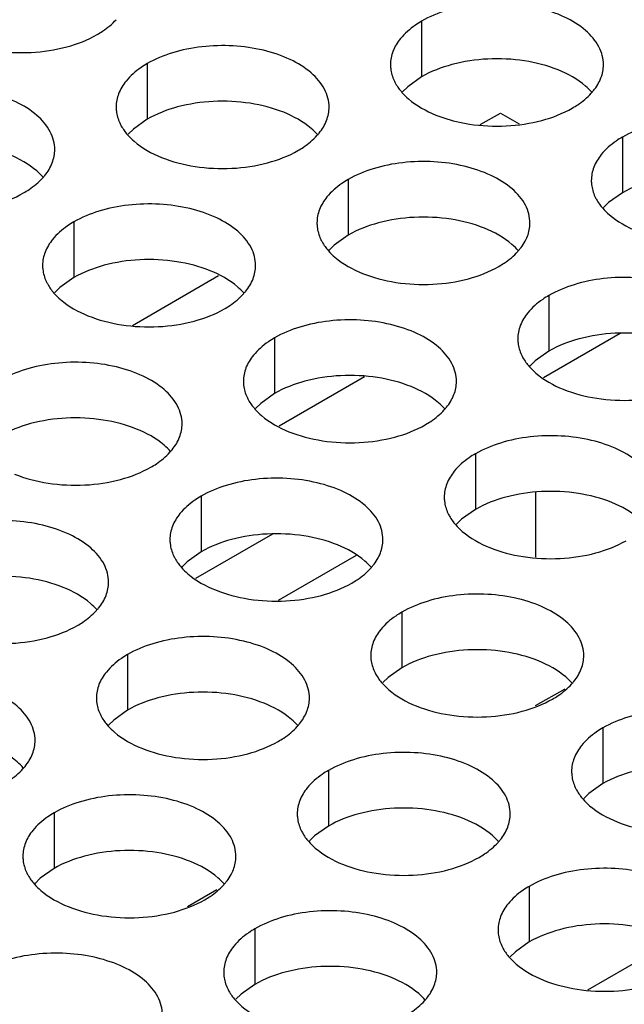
# Model space of a CAD drawing. Header units: inches. Extents: x 0 to 34, y 0 to 22.
# Tile 84 of 164: x 17.281 to 17.423, y 19.243 to 19.475. Entities that reach past the tile are written whole.
import ezdxf

# ---------------------------------------------------------------- set-up
doc = ezdxf.new("R2010")
doc.units = ezdxf.units.IN
doc.header["$LTSCALE"] = 1.87
doc.header["$MEASUREMENT"] = 0
doc.layers.get('0').update_dxf_attribs({"linetype": 'CONTINUOUS'})
doc.layers.add('02___PRT_ALL_AXES', color=7, linetype='CONTINUOUS')

msp = doc.modelspace()

# ---------------------------------------------------------------- linework, layer by layer
at = {"color": 7, "linetype": 'CONTINUOUS'}
for p, q in [((17.38952, 19.45001), (17.39423, 19.45272)), ((17.39423, 19.45272), (17.39865, 19.45017)), ((17.30787, 19.40286), (17.32811, 19.41455)), ((17.42238, 19.40093), (17.40436, 19.39053)), ((17.36232, 19.39075), (17.34232, 19.3792)), ((17.40248, 19.36359), (17.40248, 19.34841)), ((17.34073, 19.35379), (17.32271, 19.34338)), ((17.36036, 19.34879), (17.34209, 19.33824)), ((17.40934, 19.31745), (17.40243, 19.31347)), ((17.32769, 19.27031), (17.32078, 19.26632)), ((17.41479, 19.24685), (17.43503, 19.25853))]:
    msp.add_line(p, q, dxfattribs=at)
at = {"layer": '02___PRT_ALL_AXES', "color": 7, "linetype": 'CONTINUOUS'}
for p, q in [((17.37576, 19.47428), (17.37576, 19.46122)), ((17.31137, 19.46432), (17.31137, 19.45126)), ((17.37576, 19.46122), (17.37251, 19.4589)), ((17.37251, 19.4589), (17.3713, 19.45771)), ((17.31137, 19.45126), (17.30811, 19.44894)), ((17.30811, 19.44894), (17.3069, 19.44775)), ((17.4229, 19.44707), (17.4229, 19.434)), ((17.35851, 19.4371), (17.35851, 19.42404)), ((17.4229, 19.434), (17.41965, 19.43169)), ((17.41965, 19.43169), (17.41844, 19.4305)), ((17.29411, 19.42714), (17.29411, 19.41408)), ((17.35851, 19.42404), (17.35525, 19.42172)), ((17.35525, 19.42172), (17.35404, 19.42053)), ((17.29411, 19.41408), (17.29086, 19.41176)), ((17.29086, 19.41176), (17.28965, 19.41057)), ((17.40565, 19.40989), (17.40565, 19.39682)), ((17.34125, 19.39992), (17.34125, 19.38686)), ((17.40565, 19.39682), (17.40239, 19.39451)), ((17.40239, 19.39451), (17.40118, 19.39331)), ((17.34125, 19.38686), (17.338, 19.38454)), ((17.338, 19.38454), (17.33679, 19.38335)), ((17.38839, 19.3727), (17.38839, 19.35964)), ((17.324, 19.36274), (17.324, 19.34968)), ((17.38839, 19.35964), (17.38514, 19.35732)), ((17.38514, 19.35732), (17.38393, 19.35613)), ((17.324, 19.34968), (17.32074, 19.34736)), ((17.32074, 19.34736), (17.31953, 19.34617)), ((17.37114, 19.33552), (17.37114, 19.32246)), ((17.30674, 19.32556), (17.30674, 19.3125)), ((17.37114, 19.32246), (17.36788, 19.32014)), ((17.36788, 19.32014), (17.36667, 19.31895)), ((17.30674, 19.3125), (17.30349, 19.31018)), ((17.30349, 19.31018), (17.30228, 19.30899)), ((17.41828, 19.30831), (17.41828, 19.29524)), ((17.35388, 19.29834), (17.35388, 19.28528)), ((17.41828, 19.29524), (17.41503, 19.29293)), ((17.41503, 19.29293), (17.41381, 19.29173)), ((17.28949, 19.28838), (17.28949, 19.27532)), ((17.35388, 19.28528), (17.35063, 19.28296)), ((17.35063, 19.28296), (17.34942, 19.28177)), ((17.28949, 19.27532), (17.28623, 19.273)), ((17.28623, 19.273), (17.28502, 19.27181)), ((17.40102, 19.27112), (17.40102, 19.25806)), ((17.33663, 19.26116), (17.33663, 19.2481)), ((17.40102, 19.25806), (17.39777, 19.25574)), ((17.39777, 19.25574), (17.39656, 19.25455)), ((17.33663, 19.2481), (17.33338, 19.24578)), ((17.33338, 19.24578), (17.33216, 19.24459))]:
    msp.add_line(p, q, dxfattribs=at)
at = {"layer": '02___PRT_ALL_AXES', "color": 3, "linetype": 'CONTINUOUS'}
for centre, radius, start, end in [((17.4055, 19.46655), 0.01363, 317.6963, 321.0163), ((17.39343, 19.49224), 0.0426, 261.2739, 272.9424), ((17.3411, 19.45659), 0.01363, 317.6963, 321.0163), ((17.27671, 19.44663), 0.01363, 317.6963, 321.0163), ((17.38824, 19.42937), 0.01363, 317.6963, 321.0163), ((17.32385, 19.41941), 0.01363, 317.6963, 321.0163), ((17.37099, 19.39219), 0.01363, 317.6963, 321.0163), ((17.30659, 19.38223), 0.01363, 317.6963, 321.0163), ((17.35374, 19.35501), 0.01363, 317.6963, 321.0163), ((17.28934, 19.34505), 0.01363, 317.6963, 321.0163), ((17.40088, 19.32779), 0.01363, 317.6963, 321.0163), ((17.33648, 19.31783), 0.01363, 317.6963, 321.0163), ((17.27209, 19.30787), 0.01363, 317.6963, 321.0163), ((17.38362, 19.29061), 0.01363, 317.6963, 321.0163), ((17.31923, 19.28065), 0.01363, 317.6963, 321.0163), ((17.36637, 19.25343), 0.01363, 317.6963, 321.0163)]:
    msp.add_arc(centre, radius, start, end, dxfattribs=at)
for points, knots in [([(17.41844, 19.46407), (17.41844, 19.46478), (17.41825, 19.46624), (17.4171, 19.46915), (17.41418, 19.47251), (17.40916, 19.47556), (17.40289, 19.47766), (17.39586, 19.47865), (17.38863, 19.47845), (17.3818, 19.47708), (17.37761, 19.47535), (17.37576, 19.47428)], [0, 0, 0, 0, 0.042883, 0.087524, 0.186914, 0.304219, 0.43794, 0.582356, 0.729558, 0.871282, 1, 1, 1, 1]), ([(17.29958, 19.47113), (17.30002, 19.47138), (17.30163, 19.47238), (17.30311, 19.4736), (17.30405, 19.47463)], [0, 0, 0, 0, 0.265362, 1, 1, 1, 1]), ([(17.37576, 19.47428), (17.37526, 19.474), (17.37344, 19.47285), (17.37178, 19.47141), (17.37078, 19.47018)], [0, 0, 0, 0, 0.268123, 1, 1, 1, 1]), ([(17.26756, 19.46951), (17.27008, 19.46849), (17.27557, 19.46708), (17.28404, 19.46667), (17.29227, 19.46789), (17.29737, 19.46985), (17.29958, 19.47113)], [0, 0, 0, 0, 0.247189, 0.509885, 0.767301, 1, 1, 1, 1]), ([(17.35404, 19.45411), (17.35404, 19.45482), (17.35386, 19.45628), (17.3527, 19.45919), (17.34978, 19.46255), (17.34476, 19.4656), (17.33849, 19.4677), (17.33147, 19.46868), (17.32424, 19.46849), (17.31741, 19.46712), (17.31322, 19.46539), (17.31137, 19.46432)], [0, 0, 0, 0, 0.042883, 0.087524, 0.186914, 0.304219, 0.43794, 0.582356, 0.729558, 0.871282, 1, 1, 1, 1]), ([(17.37078, 19.47018), (17.37006, 19.46928), (17.36888, 19.46737), (17.36844, 19.46515), (17.36844, 19.46409)], [0, 0, 0, 0, 0.520681, 1, 1, 1, 1]), ([(17.31137, 19.46432), (17.31087, 19.46403), (17.30904, 19.46289), (17.30738, 19.46144), (17.30639, 19.46022)], [0, 0, 0, 0, 0.268123, 1, 1, 1, 1]), ([(17.36844, 19.46409), (17.36844, 19.46377), (17.36851, 19.46249), (17.36888, 19.46122), (17.36929, 19.46034)], [0, 0, 0, 0, 0.245663, 1, 1, 1, 1]), ([(17.4161, 19.45798), (17.41682, 19.45887), (17.418, 19.46079), (17.41844, 19.46301), (17.41844, 19.46407)], [0, 0, 0, 0, 0.520681, 1, 1, 1, 1]), ([(17.30639, 19.46022), (17.30566, 19.45932), (17.30449, 19.45741), (17.30405, 19.45518), (17.30405, 19.45412)], [0, 0, 0, 0, 0.520681, 1, 1, 1, 1]), ([(17.36929, 19.46034), (17.3694, 19.4601), (17.36991, 19.45911), (17.37057, 19.45821), (17.37112, 19.45757)], [0, 0, 0, 0, 0.240409, 1, 1, 1, 1]), ([(17.28965, 19.44414), (17.28965, 19.44485), (17.28946, 19.44631), (17.28831, 19.44923), (17.28539, 19.45259), (17.28037, 19.45564), (17.2741, 19.45774), (17.26707, 19.45872), (17.25984, 19.45852), (17.25301, 19.45716), (17.24882, 19.45543), (17.24697, 19.45436)], [0, 0, 0, 0, 0.042883, 0.087524, 0.186914, 0.304219, 0.43794, 0.582356, 0.729558, 0.871282, 1, 1, 1, 1]), ([(17.37112, 19.45757), (17.3716, 19.45702), (17.37391, 19.45477), (17.3768, 19.45319), (17.3791, 19.45225)], [0, 0, 0, 0, 0.226307, 1, 1, 1, 1]), ([(17.41112, 19.45387), (17.41155, 19.45412), (17.41316, 19.45512), (17.41465, 19.45635), (17.41558, 19.45738)], [0, 0, 0, 0, 0.265362, 1, 1, 1, 1]), ([(17.30405, 19.45412), (17.30405, 19.45381), (17.30412, 19.45252), (17.30449, 19.45126), (17.3049, 19.45038)], [0, 0, 0, 0, 0.245663, 1, 1, 1, 1]), ([(17.3517, 19.44801), (17.35243, 19.44891), (17.3536, 19.45082), (17.35404, 19.45305), (17.35404, 19.45411)], [0, 0, 0, 0, 0.520681, 1, 1, 1, 1]), ([(17.3791, 19.45225), (17.37971, 19.45201), (17.38226, 19.45107), (17.38493, 19.45045), (17.38697, 19.45013)], [0, 0, 0, 0, 0.240204, 1, 1, 1, 1]), ([(17.39562, 19.4497), (17.39844, 19.44984), (17.40381, 19.45063), (17.4089, 19.45259), (17.41112, 19.45387)], [0, 0, 0, 0, 0.525216, 1, 1, 1, 1]), ([(17.3049, 19.45038), (17.30501, 19.45014), (17.30552, 19.44915), (17.30617, 19.44824), (17.30673, 19.44761)], [0, 0, 0, 0, 0.240409, 1, 1, 1, 1]), ([(17.46558, 19.43685), (17.46558, 19.43756), (17.46539, 19.43902), (17.46424, 19.44193), (17.46132, 19.44529), (17.4563, 19.44834), (17.45003, 19.45044), (17.443, 19.45143), (17.43578, 19.45123), (17.42895, 19.44986), (17.42475, 19.44813), (17.4229, 19.44707)], [0, 0, 0, 0, 0.042883, 0.087524, 0.186914, 0.304219, 0.43794, 0.582356, 0.729558, 0.871282, 1, 1, 1, 1]), ([(17.30673, 19.44761), (17.30721, 19.44706), (17.30951, 19.44481), (17.3124, 19.44322), (17.31471, 19.44229)], [0, 0, 0, 0, 0.226307, 1, 1, 1, 1]), ([(17.34672, 19.44391), (17.34716, 19.44416), (17.34877, 19.44516), (17.35025, 19.44638), (17.35119, 19.44742)], [0, 0, 0, 0, 0.265362, 1, 1, 1, 1]), ([(17.4229, 19.44707), (17.4224, 19.44678), (17.42058, 19.44563), (17.41892, 19.44419), (17.41792, 19.44296)], [0, 0, 0, 0, 0.268123, 1, 1, 1, 1]), ([(17.28731, 19.43805), (17.28803, 19.43895), (17.28921, 19.44086), (17.28965, 19.44308), (17.28965, 19.44414)], [0, 0, 0, 0, 0.520681, 1, 1, 1, 1]), ([(17.31471, 19.44229), (17.31722, 19.44127), (17.32271, 19.43986), (17.33118, 19.43945), (17.33941, 19.44067), (17.34451, 19.44263), (17.34672, 19.44391)], [0, 0, 0, 0, 0.247189, 0.509885, 0.767301, 1, 1, 1, 1]), ([(17.40118, 19.42689), (17.40118, 19.4276), (17.401, 19.42906), (17.39985, 19.43197), (17.39692, 19.43533), (17.3919, 19.43838), (17.38563, 19.44048), (17.37861, 19.44147), (17.37138, 19.44127), (17.36455, 19.4399), (17.36036, 19.43817), (17.35851, 19.4371)], [0, 0, 0, 0, 0.042883, 0.087524, 0.186914, 0.304219, 0.43794, 0.582356, 0.729558, 0.871282, 1, 1, 1, 1]), ([(17.41792, 19.44296), (17.4172, 19.44207), (17.41602, 19.44015), (17.41558, 19.43793), (17.41558, 19.43687)], [0, 0, 0, 0, 0.520681, 1, 1, 1, 1]), ([(17.28233, 19.43395), (17.28276, 19.4342), (17.28437, 19.4352), (17.28586, 19.43642), (17.28679, 19.43745)], [0, 0, 0, 0, 0.265362, 1, 1, 1, 1]), ([(17.35851, 19.4371), (17.35801, 19.43681), (17.35618, 19.43567), (17.35452, 19.43423), (17.35353, 19.433)], [0, 0, 0, 0, 0.268123, 1, 1, 1, 1]), ([(17.41558, 19.43687), (17.41558, 19.43655), (17.41565, 19.43527), (17.41602, 19.434), (17.41643, 19.43312)], [0, 0, 0, 0, 0.245663, 1, 1, 1, 1]), ([(17.25031, 19.43233), (17.25283, 19.43131), (17.25831, 19.4299), (17.26678, 19.42949), (17.27502, 19.43071), (17.28011, 19.43267), (17.28233, 19.43395)], [0, 0, 0, 0, 0.247189, 0.509885, 0.767301, 1, 1, 1, 1]), ([(17.33679, 19.41692), (17.33679, 19.41764), (17.3366, 19.4191), (17.33545, 19.42201), (17.33253, 19.42537), (17.32751, 19.42842), (17.32124, 19.43052), (17.31421, 19.4315), (17.30699, 19.43131), (17.30015, 19.42994), (17.29596, 19.42821), (17.29411, 19.42714)], [0, 0, 0, 0, 0.042883, 0.087524, 0.186914, 0.304219, 0.43794, 0.582356, 0.729558, 0.871282, 1, 1, 1, 1]), ([(17.35353, 19.433), (17.3528, 19.4321), (17.35163, 19.43019), (17.35119, 19.42796), (17.35119, 19.42691)], [0, 0, 0, 0, 0.520681, 1, 1, 1, 1]), ([(17.41643, 19.43312), (17.41654, 19.43288), (17.41705, 19.43189), (17.41771, 19.43099), (17.41826, 19.43035)], [0, 0, 0, 0, 0.240409, 1, 1, 1, 1]), ([(17.41826, 19.43035), (17.41874, 19.42981), (17.42105, 19.42755), (17.42394, 19.42597), (17.42624, 19.42504)], [0, 0, 0, 0, 0.226307, 1, 1, 1, 1]), ([(17.29411, 19.42714), (17.29361, 19.42685), (17.29179, 19.4257), (17.29013, 19.42426), (17.28913, 19.42303)], [0, 0, 0, 0, 0.268123, 1, 1, 1, 1]), ([(17.35119, 19.42691), (17.35119, 19.42659), (17.35126, 19.4253), (17.35163, 19.42404), (17.35204, 19.42316)], [0, 0, 0, 0, 0.245663, 1, 1, 1, 1]), ([(17.39884, 19.4208), (17.39957, 19.42169), (17.40074, 19.42361), (17.40118, 19.42583), (17.40118, 19.42689)], [0, 0, 0, 0, 0.520681, 1, 1, 1, 1]), ([(17.28913, 19.42303), (17.28841, 19.42214), (17.28723, 19.42022), (17.28679, 19.418), (17.28679, 19.41694)], [0, 0, 0, 0, 0.520681, 1, 1, 1, 1]), ([(17.35204, 19.42316), (17.35215, 19.42292), (17.35266, 19.42193), (17.35332, 19.42102), (17.35387, 19.42039)], [0, 0, 0, 0, 0.240409, 1, 1, 1, 1]), ([(17.35387, 19.42039), (17.35435, 19.41984), (17.35665, 19.41759), (17.35954, 19.416), (17.36185, 19.41507)], [0, 0, 0, 0, 0.226307, 1, 1, 1, 1]), ([(17.39386, 19.41669), (17.3943, 19.41694), (17.39591, 19.41794), (17.39739, 19.41917), (17.39833, 19.4202)], [0, 0, 0, 0, 0.265362, 1, 1, 1, 1]), ([(17.28679, 19.41694), (17.28679, 19.41663), (17.28686, 19.41534), (17.28723, 19.41408), (17.28764, 19.4132)], [0, 0, 0, 0, 0.245663, 1, 1, 1, 1]), ([(17.33445, 19.41083), (17.33517, 19.41173), (17.33635, 19.41364), (17.33679, 19.41587), (17.33679, 19.41692)], [0, 0, 0, 0, 0.520681, 1, 1, 1, 1]), ([(17.36185, 19.41507), (17.36436, 19.41405), (17.36985, 19.41264), (17.37832, 19.41223), (17.38655, 19.41345), (17.39165, 19.41541), (17.39386, 19.41669)], [0, 0, 0, 0, 0.247189, 0.509885, 0.767301, 1, 1, 1, 1]), ([(17.28764, 19.4132), (17.28775, 19.41296), (17.28826, 19.41197), (17.28892, 19.41106), (17.28947, 19.41043)], [0, 0, 0, 0, 0.240409, 1, 1, 1, 1]), ([(17.44832, 19.39967), (17.44833, 19.40038), (17.44814, 19.40184), (17.44699, 19.40475), (17.44406, 19.40811), (17.43904, 19.41116), (17.43277, 19.41326), (17.42575, 19.41425), (17.41852, 19.41405), (17.41169, 19.41268), (17.4075, 19.41095), (17.40565, 19.40989)], [0, 0, 0, 0, 0.042883, 0.087524, 0.186914, 0.304219, 0.43794, 0.582356, 0.729558, 0.871282, 1, 1, 1, 1]), ([(17.28947, 19.41043), (17.28995, 19.40988), (17.29226, 19.40763), (17.29515, 19.40604), (17.29745, 19.40511)], [0, 0, 0, 0, 0.226307, 1, 1, 1, 1]), ([(17.32947, 19.40673), (17.3299, 19.40698), (17.33151, 19.40798), (17.333, 19.4092), (17.33393, 19.41023)], [0, 0, 0, 0, 0.265362, 1, 1, 1, 1]), ([(17.40565, 19.40989), (17.40515, 19.4096), (17.40332, 19.40845), (17.40166, 19.40701), (17.40067, 19.40578)], [0, 0, 0, 0, 0.268123, 1, 1, 1, 1]), ([(17.29745, 19.40511), (17.29997, 19.40409), (17.30545, 19.40268), (17.31392, 19.40227), (17.32216, 19.40349), (17.32725, 19.40545), (17.32947, 19.40673)], [0, 0, 0, 0, 0.247189, 0.509885, 0.767301, 1, 1, 1, 1]), ([(17.38393, 19.38971), (17.38393, 19.39042), (17.38374, 19.39188), (17.38259, 19.39479), (17.37967, 19.39815), (17.37465, 19.4012), (17.36838, 19.4033), (17.36135, 19.40428), (17.35413, 19.40409), (17.3473, 19.40272), (17.3431, 19.40099), (17.34125, 19.39992)], [0, 0, 0, 0, 0.042883, 0.087524, 0.186914, 0.304219, 0.43794, 0.582356, 0.729558, 0.871282, 1, 1, 1, 1]), ([(17.40067, 19.40578), (17.39995, 19.40489), (17.39877, 19.40297), (17.39833, 19.40075), (17.39833, 19.39969)], [0, 0, 0, 0, 0.520681, 1, 1, 1, 1]), ([(17.34125, 19.39992), (17.34075, 19.39963), (17.33893, 19.39849), (17.33727, 19.39704), (17.33627, 19.39582)], [0, 0, 0, 0, 0.268123, 1, 1, 1, 1]), ([(17.39833, 19.39969), (17.39833, 19.39937), (17.3984, 19.39809), (17.39877, 19.39682), (17.39918, 19.39594)], [0, 0, 0, 0, 0.245663, 1, 1, 1, 1]), ([(17.33627, 19.39582), (17.33555, 19.39492), (17.33437, 19.39301), (17.33393, 19.39078), (17.33393, 19.38973)], [0, 0, 0, 0, 0.520681, 1, 1, 1, 1]), ([(17.39918, 19.39594), (17.39929, 19.3957), (17.3998, 19.39471), (17.40046, 19.39381), (17.40101, 19.39317)], [0, 0, 0, 0, 0.240409, 1, 1, 1, 1]), ([(17.31953, 19.37974), (17.31953, 19.38046), (17.31935, 19.38191), (17.3182, 19.38483), (17.31527, 19.38819), (17.31025, 19.39124), (17.30398, 19.39334), (17.29696, 19.39432), (17.28973, 19.39413), (17.2829, 19.39276), (17.27871, 19.39103), (17.27686, 19.38996)], [0, 0, 0, 0, 0.042883, 0.087524, 0.186914, 0.304219, 0.43794, 0.582356, 0.729558, 0.871282, 1, 1, 1, 1]), ([(17.40101, 19.39317), (17.40149, 19.39262), (17.40379, 19.39037), (17.40668, 19.38879), (17.40899, 19.38785)], [0, 0, 0, 0, 0.226307, 1, 1, 1, 1]), ([(17.33393, 19.38973), (17.33393, 19.38941), (17.334, 19.38812), (17.33437, 19.38686), (17.33478, 19.38598)], [0, 0, 0, 0, 0.245663, 1, 1, 1, 1]), ([(17.38159, 19.38362), (17.38231, 19.38451), (17.38349, 19.38643), (17.38393, 19.38865), (17.38393, 19.38971)], [0, 0, 0, 0, 0.520681, 1, 1, 1, 1]), ([(17.40899, 19.38785), (17.4115, 19.38684), (17.41699, 19.38543), (17.42546, 19.38502), (17.43369, 19.38624), (17.43879, 19.38819), (17.441, 19.38947)], [0, 0, 0, 0, 0.247189, 0.509885, 0.767301, 1, 1, 1, 1]), ([(17.33478, 19.38598), (17.33489, 19.38574), (17.3354, 19.38475), (17.33606, 19.38384), (17.33662, 19.38321)], [0, 0, 0, 0, 0.240409, 1, 1, 1, 1]), ([(17.33662, 19.38321), (17.33709, 19.38266), (17.3394, 19.38041), (17.34229, 19.37882), (17.34459, 19.37789)], [0, 0, 0, 0, 0.226307, 1, 1, 1, 1]), ([(17.37661, 19.37951), (17.37704, 19.37976), (17.37865, 19.38076), (17.38014, 19.38199), (17.38107, 19.38302)], [0, 0, 0, 0, 0.265362, 1, 1, 1, 1]), ([(17.31719, 19.37365), (17.31792, 19.37455), (17.31909, 19.37646), (17.31953, 19.37869), (17.31953, 19.37974)], [0, 0, 0, 0, 0.520681, 1, 1, 1, 1]), ([(17.34459, 19.37789), (17.34711, 19.37687), (17.35259, 19.37546), (17.36107, 19.37505), (17.3693, 19.37627), (17.37439, 19.37823), (17.37661, 19.37951)], [0, 0, 0, 0, 0.247189, 0.509885, 0.767301, 1, 1, 1, 1]), ([(17.43107, 19.36249), (17.43107, 19.3632), (17.43088, 19.36466), (17.42973, 19.36757), (17.42681, 19.37093), (17.42179, 19.37398), (17.41552, 19.37608), (17.40849, 19.37707), (17.40127, 19.37687), (17.39444, 19.3755), (17.39024, 19.37377), (17.38839, 19.3727)], [0, 0, 0, 0, 0.042883, 0.087524, 0.186914, 0.304219, 0.43794, 0.582356, 0.729558, 0.871282, 1, 1, 1, 1]), ([(17.31221, 19.36955), (17.31265, 19.3698), (17.31426, 19.3708), (17.31574, 19.37202), (17.31668, 19.37305)], [0, 0, 0, 0, 0.265362, 1, 1, 1, 1]), ([(17.38839, 19.3727), (17.38789, 19.37242), (17.38607, 19.37127), (17.38441, 19.36983), (17.38341, 19.3686)], [0, 0, 0, 0, 0.268123, 1, 1, 1, 1]), ([(17.2802, 19.36793), (17.28271, 19.36691), (17.2882, 19.3655), (17.29667, 19.36509), (17.3049, 19.36631), (17.31, 19.36827), (17.31221, 19.36955)], [0, 0, 0, 0, 0.247189, 0.509885, 0.767301, 1, 1, 1, 1]), ([(17.36668, 19.35253), (17.36668, 19.35324), (17.36649, 19.3547), (17.36534, 19.35761), (17.36241, 19.36097), (17.35739, 19.36402), (17.35112, 19.36612), (17.3441, 19.3671), (17.33687, 19.36691), (17.33004, 19.36554), (17.32585, 19.36381), (17.324, 19.36274)], [0, 0, 0, 0, 0.042883, 0.087524, 0.186914, 0.304219, 0.43794, 0.582356, 0.729558, 0.871282, 1, 1, 1, 1]), ([(17.38341, 19.3686), (17.38269, 19.3677), (17.38152, 19.36579), (17.38107, 19.36357), (17.38107, 19.36251)], [0, 0, 0, 0, 0.520681, 1, 1, 1, 1]), ([(17.324, 19.36274), (17.3235, 19.36245), (17.32167, 19.3613), (17.32001, 19.35986), (17.31902, 19.35864)], [0, 0, 0, 0, 0.268123, 1, 1, 1, 1]), ([(17.38107, 19.36251), (17.38107, 19.36219), (17.38114, 19.36091), (17.38151, 19.35964), (17.38192, 19.35876)], [0, 0, 0, 0, 0.245663, 1, 1, 1, 1]), ([(17.31902, 19.35864), (17.3183, 19.35774), (17.31712, 19.35583), (17.31668, 19.3536), (17.31668, 19.35254)], [0, 0, 0, 0, 0.520681, 1, 1, 1, 1]), ([(17.38192, 19.35876), (17.38204, 19.35852), (17.38254, 19.35753), (17.3832, 19.35663), (17.38376, 19.35599)], [0, 0, 0, 0, 0.240409, 1, 1, 1, 1]), ([(17.30228, 19.34256), (17.30228, 19.34327), (17.30209, 19.34473), (17.30094, 19.34764), (17.29802, 19.35101), (17.293, 19.35406), (17.28673, 19.35616), (17.2797, 19.35714), (17.27248, 19.35694), (17.26565, 19.35558), (17.26145, 19.35385), (17.2596, 19.35278)], [0, 0, 0, 0, 0.042883, 0.087524, 0.186914, 0.304219, 0.43794, 0.582356, 0.729558, 0.871282, 1, 1, 1, 1]), ([(17.38376, 19.35599), (17.38423, 19.35544), (17.38654, 19.35319), (17.38943, 19.35161), (17.39173, 19.35067)], [0, 0, 0, 0, 0.226307, 1, 1, 1, 1]), ([(17.31668, 19.35254), (17.31668, 19.35223), (17.31675, 19.35094), (17.31712, 19.34968), (17.31753, 19.3488)], [0, 0, 0, 0, 0.245663, 1, 1, 1, 1]), ([(17.36433, 19.34643), (17.36506, 19.34733), (17.36623, 19.34924), (17.36667, 19.35147), (17.36668, 19.35253)], [0, 0, 0, 0, 0.520681, 1, 1, 1, 1]), ([(17.39173, 19.35067), (17.39425, 19.34966), (17.39973, 19.34824), (17.40821, 19.34784), (17.41644, 19.34905), (17.42153, 19.35101), (17.42375, 19.35229)], [0, 0, 0, 0, 0.247189, 0.509885, 0.767301, 1, 1, 1, 1]), ([(17.31753, 19.3488), (17.31764, 19.34856), (17.31815, 19.34757), (17.31881, 19.34666), (17.31936, 19.34603)], [0, 0, 0, 0, 0.240409, 1, 1, 1, 1]), ([(17.31936, 19.34603), (17.31984, 19.34548), (17.32214, 19.34323), (17.32503, 19.34164), (17.32734, 19.34071)], [0, 0, 0, 0, 0.226307, 1, 1, 1, 1]), ([(17.35935, 19.34233), (17.35979, 19.34258), (17.3614, 19.34358), (17.36288, 19.3448), (17.36382, 19.34584)], [0, 0, 0, 0, 0.265362, 1, 1, 1, 1]), ([(17.29994, 19.33647), (17.30066, 19.33737), (17.30184, 19.33928), (17.30228, 19.3415), (17.30228, 19.34256)], [0, 0, 0, 0, 0.520681, 1, 1, 1, 1]), ([(17.32734, 19.34071), (17.32985, 19.33969), (17.33534, 19.33828), (17.34381, 19.33787), (17.35204, 19.33909), (17.35714, 19.34105), (17.35935, 19.34233)], [0, 0, 0, 0, 0.247189, 0.509885, 0.767301, 1, 1, 1, 1]), ([(17.41382, 19.32531), (17.41382, 19.32602), (17.41363, 19.32748), (17.41248, 19.33039), (17.40955, 19.33375), (17.40453, 19.3368), (17.39826, 19.3389), (17.39124, 19.33989), (17.38401, 19.33969), (17.37718, 19.33832), (17.37299, 19.33659), (17.37114, 19.33552)], [0, 0, 0, 0, 0.042883, 0.087524, 0.186914, 0.304219, 0.43794, 0.582356, 0.729558, 0.871282, 1, 1, 1, 1]), ([(17.29496, 19.33237), (17.29539, 19.33262), (17.297, 19.33362), (17.29849, 19.33484), (17.29942, 19.33587)], [0, 0, 0, 0, 0.265362, 1, 1, 1, 1]), ([(17.37114, 19.33552), (17.37064, 19.33523), (17.36881, 19.33409), (17.36715, 19.33265), (17.36616, 19.33142)], [0, 0, 0, 0, 0.268123, 1, 1, 1, 1]), ([(17.26294, 19.33075), (17.26546, 19.32973), (17.27094, 19.32832), (17.27942, 19.32791), (17.28765, 19.32913), (17.29274, 19.33109), (17.29496, 19.33237)], [0, 0, 0, 0, 0.247189, 0.509885, 0.767301, 1, 1, 1, 1]), ([(17.34942, 19.31534), (17.34942, 19.31606), (17.34923, 19.31752), (17.34808, 19.32043), (17.34516, 19.32379), (17.34014, 19.32684), (17.33387, 19.32894), (17.32684, 19.32992), (17.31962, 19.32973), (17.31279, 19.32836), (17.30859, 19.32663), (17.30674, 19.32556)], [0, 0, 0, 0, 0.042883, 0.087524, 0.186914, 0.304219, 0.43794, 0.582356, 0.729558, 0.871282, 1, 1, 1, 1]), ([(17.36616, 19.33142), (17.36544, 19.33052), (17.36426, 19.32861), (17.36382, 19.32638), (17.36382, 19.32533)], [0, 0, 0, 0, 0.520681, 1, 1, 1, 1]), ([(17.30674, 19.32556), (17.30624, 19.32527), (17.30442, 19.32412), (17.30276, 19.32268), (17.30176, 19.32145)], [0, 0, 0, 0, 0.268123, 1, 1, 1, 1]), ([(17.36382, 19.32533), (17.36382, 19.32501), (17.36389, 19.32372), (17.36426, 19.32246), (17.36467, 19.32158)], [0, 0, 0, 0, 0.245663, 1, 1, 1, 1]), ([(17.41147, 19.31922), (17.4122, 19.32011), (17.41337, 19.32203), (17.41382, 19.32425), (17.41382, 19.32531)], [0, 0, 0, 0, 0.520681, 1, 1, 1, 1]), ([(17.30176, 19.32145), (17.30104, 19.32056), (17.29987, 19.31864), (17.29942, 19.31642), (17.29942, 19.31536)], [0, 0, 0, 0, 0.520681, 1, 1, 1, 1]), ([(17.36467, 19.32158), (17.36478, 19.32134), (17.36529, 19.32035), (17.36595, 19.31944), (17.3665, 19.31881)], [0, 0, 0, 0, 0.240409, 1, 1, 1, 1]), ([(17.28503, 19.30538), (17.28503, 19.30609), (17.28484, 19.30755), (17.28369, 19.31046), (17.28076, 19.31383), (17.27574, 19.31687), (17.26947, 19.31897), (17.26245, 19.31996), (17.25522, 19.31976), (17.24839, 19.3184), (17.2442, 19.31667), (17.24235, 19.3156)], [0, 0, 0, 0, 0.042883, 0.087524, 0.186914, 0.304219, 0.43794, 0.582356, 0.729558, 0.871282, 1, 1, 1, 1]), ([(17.3665, 19.31881), (17.36698, 19.31826), (17.36928, 19.31601), (17.37217, 19.31442), (17.37448, 19.31349)], [0, 0, 0, 0, 0.226307, 1, 1, 1, 1]), ([(17.40649, 19.31511), (17.40693, 19.31536), (17.40854, 19.31636), (17.41002, 19.31759), (17.41096, 19.31862)], [0, 0, 0, 0, 0.265362, 1, 1, 1, 1]), ([(17.29942, 19.31536), (17.29942, 19.31505), (17.29949, 19.31376), (17.29986, 19.3125), (17.30027, 19.31162)], [0, 0, 0, 0, 0.245663, 1, 1, 1, 1]), ([(17.34708, 19.30925), (17.3478, 19.31015), (17.34898, 19.31206), (17.34942, 19.31429), (17.34942, 19.31534)], [0, 0, 0, 0, 0.520681, 1, 1, 1, 1]), ([(17.37448, 19.31349), (17.377, 19.31247), (17.38248, 19.31106), (17.39095, 19.31065), (17.39918, 19.31187), (17.40428, 19.31383), (17.40649, 19.31511)], [0, 0, 0, 0, 0.247189, 0.509885, 0.767301, 1, 1, 1, 1]), ([(17.30027, 19.31162), (17.30039, 19.31138), (17.30089, 19.31039), (17.30155, 19.30948), (17.30211, 19.30885)], [0, 0, 0, 0, 0.240409, 1, 1, 1, 1]), ([(17.46096, 19.29809), (17.46096, 19.2988), (17.46077, 19.30026), (17.45962, 19.30317), (17.45669, 19.30653), (17.45167, 19.30958), (17.4454, 19.31168), (17.43838, 19.31267), (17.43115, 19.31247), (17.42432, 19.3111), (17.42013, 19.30937), (17.41828, 19.30831)], [0, 0, 0, 0, 0.042883, 0.087524, 0.186914, 0.304219, 0.43794, 0.582356, 0.729558, 0.871282, 1, 1, 1, 1]), ([(17.30211, 19.30885), (17.30258, 19.3083), (17.30489, 19.30605), (17.30778, 19.30446), (17.31008, 19.30353)], [0, 0, 0, 0, 0.226307, 1, 1, 1, 1]), ([(17.3421, 19.30515), (17.34253, 19.3054), (17.34415, 19.3064), (17.34563, 19.30762), (17.34656, 19.30865)], [0, 0, 0, 0, 0.265362, 1, 1, 1, 1]), ([(17.41828, 19.30831), (17.41778, 19.30802), (17.41595, 19.30687), (17.41429, 19.30543), (17.4133, 19.3042)], [0, 0, 0, 0, 0.268123, 1, 1, 1, 1]), ([(17.28268, 19.29929), (17.28341, 19.30019), (17.28458, 19.3021), (17.28502, 19.30432), (17.28503, 19.30538)], [0, 0, 0, 0, 0.520681, 1, 1, 1, 1]), ([(17.31008, 19.30353), (17.3126, 19.30251), (17.31808, 19.3011), (17.32656, 19.30069), (17.33479, 19.30191), (17.33988, 19.30387), (17.3421, 19.30515)], [0, 0, 0, 0, 0.247189, 0.509885, 0.767301, 1, 1, 1, 1]), ([(17.39656, 19.28813), (17.39656, 19.28884), (17.39637, 19.2903), (17.39522, 19.29321), (17.3923, 19.29657), (17.38728, 19.29962), (17.38101, 19.30172), (17.37398, 19.3027), (17.36676, 19.30251), (17.35993, 19.30114), (17.35573, 19.29941), (17.35388, 19.29834)], [0, 0, 0, 0, 0.042883, 0.087524, 0.186914, 0.304219, 0.43794, 0.582356, 0.729558, 0.871282, 1, 1, 1, 1]), ([(17.4133, 19.3042), (17.41258, 19.30331), (17.4114, 19.30139), (17.41096, 19.29917), (17.41096, 19.29811)], [0, 0, 0, 0, 0.520681, 1, 1, 1, 1]), ([(17.2777, 19.29518), (17.27814, 19.29544), (17.27975, 19.29644), (17.28123, 19.29766), (17.28217, 19.29869)], [0, 0, 0, 0, 0.265362, 1, 1, 1, 1]), ([(17.35388, 19.29834), (17.35338, 19.29805), (17.35156, 19.29691), (17.3499, 19.29546), (17.3489, 19.29424)], [0, 0, 0, 0, 0.268123, 1, 1, 1, 1]), ([(17.41096, 19.29811), (17.41096, 19.29779), (17.41103, 19.29651), (17.4114, 19.29524), (17.41181, 19.29436)], [0, 0, 0, 0, 0.245663, 1, 1, 1, 1]), ([(17.33217, 19.27816), (17.33217, 19.27888), (17.33198, 19.28033), (17.33083, 19.28325), (17.3279, 19.28661), (17.32288, 19.28966), (17.31661, 19.29176), (17.30959, 19.29274), (17.30236, 19.29255), (17.29553, 19.29118), (17.29134, 19.28945), (17.28949, 19.28838)], [0, 0, 0, 0, 0.042883, 0.087524, 0.186914, 0.304219, 0.43794, 0.582356, 0.729558, 0.871282, 1, 1, 1, 1]), ([(17.3489, 19.29424), (17.34818, 19.29334), (17.34701, 19.29143), (17.34656, 19.2892), (17.34656, 19.28815)], [0, 0, 0, 0, 0.520681, 1, 1, 1, 1]), ([(17.41181, 19.29436), (17.41192, 19.29412), (17.41243, 19.29313), (17.41309, 19.29223), (17.41364, 19.29159)], [0, 0, 0, 0, 0.240409, 1, 1, 1, 1]), ([(17.41364, 19.29159), (17.41412, 19.29104), (17.41642, 19.28879), (17.41931, 19.28721), (17.42162, 19.28627)], [0, 0, 0, 0, 0.226307, 1, 1, 1, 1]), ([(17.28949, 19.28838), (17.28899, 19.28809), (17.28716, 19.28694), (17.2855, 19.2855), (17.28451, 19.28427)], [0, 0, 0, 0, 0.268123, 1, 1, 1, 1]), ([(17.34656, 19.28815), (17.34656, 19.28783), (17.34663, 19.28654), (17.34701, 19.28528), (17.34741, 19.2844)], [0, 0, 0, 0, 0.245663, 1, 1, 1, 1]), ([(17.39422, 19.28204), (17.39494, 19.28293), (17.39612, 19.28485), (17.39656, 19.28707), (17.39656, 19.28813)], [0, 0, 0, 0, 0.520681, 1, 1, 1, 1]), ([(17.42162, 19.28627), (17.42414, 19.28526), (17.42962, 19.28384), (17.43809, 19.28344), (17.44633, 19.28465), (17.45142, 19.28661), (17.45363, 19.28789)], [0, 0, 0, 0, 0.247189, 0.509885, 0.767301, 1, 1, 1, 1]), ([(17.28451, 19.28427), (17.28379, 19.28338), (17.28261, 19.28146), (17.28217, 19.27924), (17.28217, 19.27818)], [0, 0, 0, 0, 0.520681, 1, 1, 1, 1]), ([(17.34741, 19.2844), (17.34753, 19.28416), (17.34803, 19.28317), (17.34869, 19.28226), (17.34925, 19.28163)], [0, 0, 0, 0, 0.240409, 1, 1, 1, 1]), ([(17.34925, 19.28163), (17.34972, 19.28108), (17.35203, 19.27883), (17.35492, 19.27724), (17.35722, 19.27631)], [0, 0, 0, 0, 0.226307, 1, 1, 1, 1]), ([(17.38924, 19.27793), (17.38968, 19.27818), (17.39129, 19.27918), (17.39277, 19.28041), (17.3937, 19.28144)], [0, 0, 0, 0, 0.265362, 1, 1, 1, 1]), ([(17.28217, 19.27818), (17.28217, 19.27787), (17.28224, 19.27658), (17.28261, 19.27532), (17.28302, 19.27444)], [0, 0, 0, 0, 0.245663, 1, 1, 1, 1]), ([(17.32982, 19.27207), (17.33055, 19.27297), (17.33172, 19.27488), (17.33217, 19.27711), (17.33217, 19.27816)], [0, 0, 0, 0, 0.520681, 1, 1, 1, 1]), ([(17.35722, 19.27631), (17.35974, 19.27529), (17.36522, 19.27388), (17.3737, 19.27347), (17.38193, 19.27469), (17.38702, 19.27665), (17.38924, 19.27793)], [0, 0, 0, 0, 0.247189, 0.509885, 0.767301, 1, 1, 1, 1]), ([(17.28302, 19.27444), (17.28313, 19.2742), (17.28364, 19.27321), (17.2843, 19.2723), (17.28485, 19.27167)], [0, 0, 0, 0, 0.240409, 1, 1, 1, 1]), ([(17.4437, 19.26091), (17.4437, 19.26162), (17.44351, 19.26308), (17.44236, 19.26599), (17.43944, 19.26935), (17.43442, 19.2724), (17.42815, 19.2745), (17.42112, 19.27549), (17.4139, 19.27529), (17.40707, 19.27392), (17.40288, 19.27219), (17.40102, 19.27112)], [0, 0, 0, 0, 0.042883, 0.087524, 0.186914, 0.304219, 0.43794, 0.582356, 0.729558, 0.871282, 1, 1, 1, 1]), ([(17.28485, 19.27167), (17.28533, 19.27112), (17.28763, 19.26887), (17.29052, 19.26728), (17.29283, 19.26635)], [0, 0, 0, 0, 0.226307, 1, 1, 1, 1]), ([(17.32484, 19.26797), (17.32528, 19.26822), (17.32689, 19.26922), (17.32837, 19.27044), (17.32931, 19.27147)], [0, 0, 0, 0, 0.265362, 1, 1, 1, 1]), ([(17.40102, 19.27112), (17.40052, 19.27084), (17.3987, 19.26969), (17.39704, 19.26825), (17.39604, 19.26702)], [0, 0, 0, 0, 0.268123, 1, 1, 1, 1]), ([(17.29283, 19.26635), (17.29535, 19.26533), (17.30083, 19.26392), (17.3093, 19.26351), (17.31754, 19.26473), (17.32263, 19.26669), (17.32484, 19.26797)], [0, 0, 0, 0, 0.247189, 0.509885, 0.767301, 1, 1, 1, 1]), ([(17.37931, 19.25095), (17.37931, 19.25166), (17.37912, 19.25312), (17.37797, 19.25603), (17.37504, 19.25939), (17.37002, 19.26244), (17.36376, 19.26454), (17.35673, 19.26552), (17.3495, 19.26533), (17.34267, 19.26396), (17.33848, 19.26223), (17.33663, 19.26116)], [0, 0, 0, 0, 0.042883, 0.087524, 0.186914, 0.304219, 0.43794, 0.582356, 0.729558, 0.871282, 1, 1, 1, 1]), ([(17.39604, 19.26702), (17.39532, 19.26612), (17.39415, 19.26421), (17.3937, 19.26199), (17.3937, 19.26093)], [0, 0, 0, 0, 0.520681, 1, 1, 1, 1]), ([(17.33663, 19.26116), (17.33613, 19.26087), (17.3343, 19.25972), (17.33264, 19.25828), (17.33165, 19.25706)], [0, 0, 0, 0, 0.268123, 1, 1, 1, 1]), ([(17.3937, 19.26093), (17.3937, 19.26061), (17.39377, 19.25933), (17.39415, 19.25806), (17.39455, 19.25718)], [0, 0, 0, 0, 0.245663, 1, 1, 1, 1]), ([(17.33165, 19.25706), (17.33093, 19.25616), (17.32975, 19.25425), (17.32931, 19.25202), (17.32931, 19.25096)], [0, 0, 0, 0, 0.520681, 1, 1, 1, 1]), ([(17.39455, 19.25718), (17.39467, 19.25694), (17.39517, 19.25595), (17.39583, 19.25505), (17.39639, 19.25441)], [0, 0, 0, 0, 0.240409, 1, 1, 1, 1]), ([(17.31491, 19.24098), (17.31491, 19.24169), (17.31472, 19.24315), (17.31357, 19.24606), (17.31065, 19.24943), (17.30563, 19.25248), (17.29936, 19.25458), (17.29233, 19.25556), (17.28511, 19.25536), (17.27828, 19.254), (17.27409, 19.25227), (17.27223, 19.2512)], [0, 0, 0, 0, 0.042883, 0.087524, 0.186914, 0.304219, 0.43794, 0.582356, 0.729558, 0.871282, 1, 1, 1, 1]), ([(17.39639, 19.25441), (17.39687, 19.25386), (17.39917, 19.25161), (17.40206, 19.25003), (17.40436, 19.24909)], [0, 0, 0, 0, 0.226307, 1, 1, 1, 1]), ([(17.32931, 19.25096), (17.32931, 19.25065), (17.32938, 19.24936), (17.32975, 19.2481), (17.33016, 19.24722)], [0, 0, 0, 0, 0.245663, 1, 1, 1, 1]), ([(17.37696, 19.24485), (17.37769, 19.24575), (17.37886, 19.24766), (17.37931, 19.24989), (17.37931, 19.25095)], [0, 0, 0, 0, 0.520681, 1, 1, 1, 1]), ([(17.40436, 19.24909), (17.40688, 19.24808), (17.41236, 19.24666), (17.42084, 19.24626), (17.42907, 19.24747), (17.43417, 19.24943), (17.43638, 19.25071)], [0, 0, 0, 0, 0.247189, 0.509885, 0.767301, 1, 1, 1, 1]), ([(17.33016, 19.24722), (17.33027, 19.24698), (17.33078, 19.24599), (17.33144, 19.24508), (17.33199, 19.24445)], [0, 0, 0, 0, 0.240409, 1, 1, 1, 1]), ([(17.33199, 19.24445), (17.33247, 19.2439), (17.33478, 19.24165), (17.33766, 19.24006), (17.33997, 19.23913)], [0, 0, 0, 0, 0.226307, 1, 1, 1, 1]), ([(17.37198, 19.24075), (17.37242, 19.241), (17.37403, 19.242), (17.37551, 19.24322), (17.37645, 19.24426)], [0, 0, 0, 0, 0.265362, 1, 1, 1, 1])]:
    msp.add_open_spline(points, degree=3, knots=knots, dxfattribs=at)
at = {"layer": '02___PRT_ALL_AXES', "color": 7, "linetype": 'CONTINUOUS'}
for points, knots in [([(17.40778, 19.46284), (17.40526, 19.46386), (17.39978, 19.46527), (17.39131, 19.46568), (17.38307, 19.46446), (17.37798, 19.4625), (17.37576, 19.46122)], [0, 0, 0, 0, 0.247189, 0.509885, 0.767301, 1, 1, 1, 1]), ([(17.41576, 19.45752), (17.41528, 19.45807), (17.41297, 19.46032), (17.41008, 19.46191), (17.40778, 19.46284)], [0, 0, 0, 0, 0.226307, 1, 1, 1, 1]), ([(17.34338, 19.45288), (17.34087, 19.45389), (17.33538, 19.45531), (17.32691, 19.45571), (17.31868, 19.4545), (17.31358, 19.45254), (17.31137, 19.45126)], [0, 0, 0, 0, 0.247189, 0.509885, 0.767301, 1, 1, 1, 1]), ([(17.35136, 19.44756), (17.35088, 19.44811), (17.34858, 19.45036), (17.34569, 19.45194), (17.34338, 19.45288)], [0, 0, 0, 0, 0.226307, 1, 1, 1, 1]), ([(17.28697, 19.4376), (17.28649, 19.43814), (17.28418, 19.4404), (17.28129, 19.44198), (17.27899, 19.44291)], [0, 0, 0, 0, 0.226307, 1, 1, 1, 1]), ([(17.45492, 19.43562), (17.4524, 19.43664), (17.44692, 19.43805), (17.43845, 19.43846), (17.43021, 19.43724), (17.42512, 19.43528), (17.4229, 19.434)], [0, 0, 0, 0, 0.247189, 0.509885, 0.767301, 1, 1, 1, 1]), ([(17.39052, 19.42566), (17.38801, 19.42668), (17.38252, 19.42809), (17.37405, 19.4285), (17.36582, 19.42728), (17.36072, 19.42532), (17.35851, 19.42404)], [0, 0, 0, 0, 0.247189, 0.509885, 0.767301, 1, 1, 1, 1]), ([(17.3985, 19.42034), (17.39802, 19.42089), (17.39572, 19.42314), (17.39283, 19.42473), (17.39052, 19.42566)], [0, 0, 0, 0, 0.226307, 1, 1, 1, 1]), ([(17.32613, 19.41569), (17.32361, 19.41671), (17.31813, 19.41812), (17.30966, 19.41853), (17.30142, 19.41731), (17.29633, 19.41536), (17.29411, 19.41408)], [0, 0, 0, 0, 0.247189, 0.509885, 0.767301, 1, 1, 1, 1]), ([(17.33411, 19.41038), (17.33363, 19.41092), (17.33132, 19.41318), (17.32843, 19.41476), (17.32613, 19.41569)], [0, 0, 0, 0, 0.226307, 1, 1, 1, 1]), ([(17.43767, 19.39844), (17.43515, 19.39946), (17.42966, 19.40087), (17.42119, 19.40128), (17.41296, 19.40006), (17.40786, 19.3981), (17.40565, 19.39682)], [0, 0, 0, 0, 0.247189, 0.509885, 0.767301, 1, 1, 1, 1]), ([(17.37327, 19.38848), (17.37075, 19.38949), (17.36527, 19.39091), (17.3568, 19.39131), (17.34856, 19.3901), (17.34347, 19.38814), (17.34125, 19.38686)], [0, 0, 0, 0, 0.247189, 0.509885, 0.767301, 1, 1, 1, 1]), ([(17.38125, 19.38316), (17.38077, 19.38371), (17.37846, 19.38596), (17.37557, 19.38754), (17.37327, 19.38848)], [0, 0, 0, 0, 0.226307, 1, 1, 1, 1]), ([(17.30887, 19.37851), (17.30636, 19.37953), (17.30087, 19.38094), (17.2924, 19.38135), (17.28417, 19.38013), (17.27907, 19.37818), (17.27686, 19.3769)], [0, 0, 0, 0, 0.247189, 0.509885, 0.767301, 1, 1, 1, 1]), ([(17.31685, 19.3732), (17.31637, 19.37374), (17.31407, 19.376), (17.31118, 19.37758), (17.30887, 19.37851)], [0, 0, 0, 0, 0.226307, 1, 1, 1, 1]), ([(17.42041, 19.36126), (17.41789, 19.36228), (17.41241, 19.36369), (17.40394, 19.3641), (17.3957, 19.36288), (17.39061, 19.36092), (17.38839, 19.35964)], [0, 0, 0, 0, 0.247189, 0.509885, 0.767301, 1, 1, 1, 1]), ([(17.42839, 19.35594), (17.42791, 19.35649), (17.4256, 19.35874), (17.42271, 19.36033), (17.42041, 19.36126)], [0, 0, 0, 0, 0.226307, 1, 1, 1, 1]), ([(17.35602, 19.3513), (17.3535, 19.35231), (17.34801, 19.35373), (17.33954, 19.35413), (17.33131, 19.35292), (17.32621, 19.35096), (17.324, 19.34968)], [0, 0, 0, 0, 0.247189, 0.509885, 0.767301, 1, 1, 1, 1]), ([(17.36399, 19.34598), (17.36351, 19.34653), (17.36121, 19.34878), (17.35832, 19.35036), (17.35602, 19.3513)], [0, 0, 0, 0, 0.226307, 1, 1, 1, 1]), ([(17.29162, 19.34133), (17.2891, 19.34235), (17.28362, 19.34376), (17.27515, 19.34417), (17.26691, 19.34295), (17.26182, 19.34099), (17.2596, 19.33972)], [0, 0, 0, 0, 0.247189, 0.509885, 0.767301, 1, 1, 1, 1]), ([(17.2996, 19.33602), (17.29912, 19.33656), (17.29681, 19.33882), (17.29392, 19.3404), (17.29162, 19.34133)], [0, 0, 0, 0, 0.226307, 1, 1, 1, 1]), ([(17.40316, 19.32408), (17.40064, 19.3251), (17.39515, 19.32651), (17.38668, 19.32692), (17.37845, 19.3257), (17.37335, 19.32374), (17.37114, 19.32246)], [0, 0, 0, 0, 0.247189, 0.509885, 0.767301, 1, 1, 1, 1]), ([(17.41113, 19.31876), (17.41065, 19.31931), (17.40835, 19.32156), (17.40546, 19.32315), (17.40316, 19.32408)], [0, 0, 0, 0, 0.226307, 1, 1, 1, 1]), ([(17.33876, 19.31411), (17.33624, 19.31513), (17.33076, 19.31654), (17.32229, 19.31695), (17.31405, 19.31573), (17.30896, 19.31378), (17.30674, 19.3125)], [0, 0, 0, 0, 0.247189, 0.509885, 0.767301, 1, 1, 1, 1]), ([(17.34674, 19.3088), (17.34626, 19.30934), (17.34395, 19.3116), (17.34107, 19.31318), (17.33876, 19.31411)], [0, 0, 0, 0, 0.226307, 1, 1, 1, 1]), ([(17.28234, 19.29883), (17.28186, 19.29938), (17.27956, 19.30163), (17.27667, 19.30322), (17.27437, 19.30415)], [0, 0, 0, 0, 0.226307, 1, 1, 1, 1]), ([(17.4503, 19.29686), (17.44778, 19.29788), (17.4423, 19.29929), (17.43382, 19.2997), (17.42559, 19.29848), (17.42049, 19.29652), (17.41828, 19.29524)], [0, 0, 0, 0, 0.247189, 0.509885, 0.767301, 1, 1, 1, 1]), ([(17.3859, 19.2869), (17.38338, 19.28791), (17.3779, 19.28933), (17.36943, 19.28973), (17.36119, 19.28852), (17.3561, 19.28656), (17.35388, 19.28528)], [0, 0, 0, 0, 0.247189, 0.509885, 0.767301, 1, 1, 1, 1]), ([(17.39388, 19.28158), (17.3934, 19.28213), (17.39109, 19.28438), (17.38821, 19.28596), (17.3859, 19.2869)], [0, 0, 0, 0, 0.226307, 1, 1, 1, 1]), ([(17.32151, 19.27693), (17.31899, 19.27795), (17.31351, 19.27936), (17.30503, 19.27977), (17.2968, 19.27855), (17.2917, 19.2766), (17.28949, 19.27532)], [0, 0, 0, 0, 0.247189, 0.509885, 0.767301, 1, 1, 1, 1]), ([(17.32948, 19.27162), (17.329, 19.27216), (17.3267, 19.27442), (17.32381, 19.276), (17.32151, 19.27693)], [0, 0, 0, 0, 0.226307, 1, 1, 1, 1]), ([(17.43304, 19.25968), (17.43052, 19.2607), (17.42504, 19.26211), (17.41657, 19.26252), (17.40833, 19.2613), (17.40324, 19.25934), (17.40102, 19.25806)], [0, 0, 0, 0, 0.247189, 0.509885, 0.767301, 1, 1, 1, 1]), ([(17.36865, 19.24972), (17.36613, 19.25073), (17.36065, 19.25214), (17.35217, 19.25255), (17.34394, 19.25133), (17.33884, 19.24938), (17.33663, 19.2481)], [0, 0, 0, 0, 0.247189, 0.509885, 0.767301, 1, 1, 1, 1]), ([(17.37662, 19.2444), (17.37614, 19.24495), (17.37384, 19.2472), (17.37095, 19.24878), (17.36865, 19.24972)], [0, 0, 0, 0, 0.226307, 1, 1, 1, 1])]:
    msp.add_open_spline(points, degree=3, knots=knots, dxfattribs=at)

doc.saveas('drawing.dxf')
